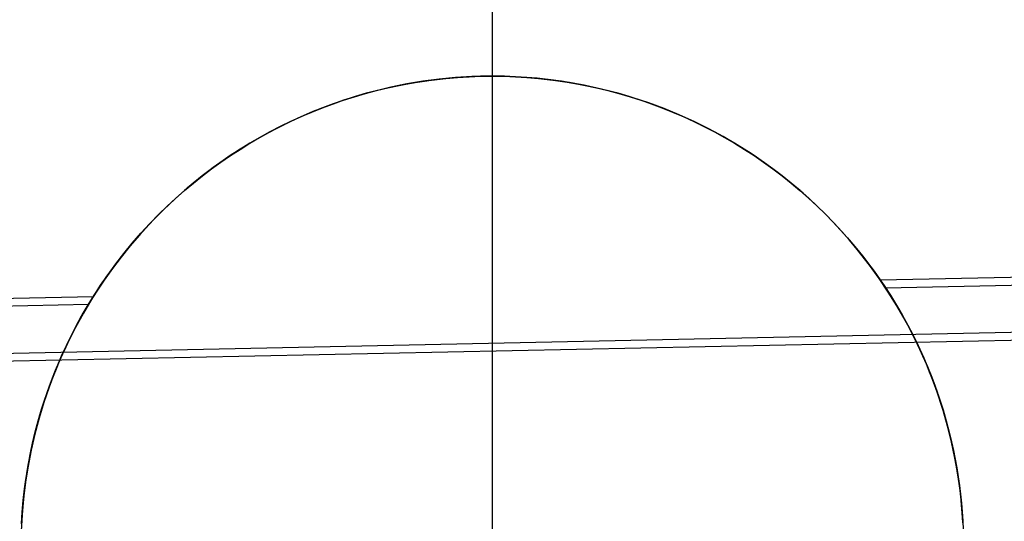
# Model space of a CAD drawing. Header units: millimetres. Extents: x -653 to -103, y 0 to 350.
# Tile 22 of 112: x -520.44 to -515.22, y 8.01 to 10.67. Entities that reach past the tile are written whole.
import ezdxf

# ---------------------------------------------------------------- set-up
doc = ezdxf.new("R2010")
doc.units = ezdxf.units.MM
doc.layers.add('Level Side Table Ferm Living', color=7, linetype='Continuous', true_color=0x000000)

msp = doc.modelspace()

# ---------------------------------------------------------------- linework, layer by layer
at = {"layer": 'Level Side Table Ferm Living'}
for p, q in [((-517.9374, 15.5, -5.8229), (-517.9374, 0.5, -5.8229)), ((-531.943, 8.6665, 13.9987), (-223.896, 15.0842, 13.9987)), ((-531.9422, 8.6249, 15.9983), (-223.8951, 15.0425, 15.9983)), ((-515.8792, 9.2929, 0.0017), (-240.3993, 15.032, 0.0017)), ((-515.8515, 9.2518, 2.0013), (-240.3957, 14.9905, 2.0013)), ((-518.3049, 10.3465, 7.1752), (-518.3905, 10.3323, 7.1752)), ((-518.3049, 10.3465, 2.1752), (-518.3905, 10.3323, 2.1752)), ((-518.3703, 10.3361, -0.4366), (-518.3095, 10.346, -0.4332)), ((-518.3049, 10.3465, 2.1361), (-518.3656, 10.3368, 2.1342)), ((-518.3652, 10.3368, 0.1002), (-518.3046, 10.3466, 0.1016)), ((-518.3095, 10.346, -0.4332), (-518.2482, 10.3544, -0.4303)), ((-518.2188, 10.3578, 7.1752), (-518.3049, 10.3465, 7.1752)), ((-518.2188, 10.3578, 2.1752), (-518.3049, 10.3465, 2.1752)), ((-518.244, 10.3548, 2.1376), (-518.3049, 10.3465, 2.1361)), ((-518.3046, 10.3466, 0.1016), (-518.2438, 10.3549, 0.1027)), ((-518.2482, 10.3544, -0.4303), (-518.1866, 10.3613, -0.4279)), ((-518.1829, 10.3616, 2.1388), (-518.244, 10.3548, 2.1376)), ((-518.2438, 10.3549, 0.1027), (-518.1827, 10.3616, 0.1036)), ((-518.1325, 10.3661, 7.1752), (-518.2188, 10.3578, 7.1752)), ((-518.1325, 10.3661, 2.1752), (-518.2188, 10.3578, 2.1752)), ((-518.1866, 10.3613, -0.4279), (-518.1247, 10.3667, -0.426)), ((-518.1217, 10.3669, 2.1397), (-518.1829, 10.3616, 2.1388)), ((-518.1827, 10.3616, 0.1036), (-518.1215, 10.3669, 0.1042)), ((-518.0458, 10.3714, 7.1752), (-518.1325, 10.3661, 7.1752)), ((-518.0458, 10.3714, 2.1752), (-518.1325, 10.3661, 2.1752)), ((-518.1247, 10.3667, -0.426), (-518.0626, 10.3706, -0.4246)), ((-518.0603, 10.3707, 2.1402), (-518.1217, 10.3669, 2.1397)), ((-518.1215, 10.3669, 0.1042), (-518.0602, 10.3707, 0.1046)), ((-518.0626, 10.3706, -0.4246), (-518.0001, 10.3729, -0.4238)), ((-517.9989, 10.373, 2.1405), (-518.0603, 10.3707, 2.1402)), ((-518.0602, 10.3707, 0.1046), (-517.9988, 10.373, 0.1048)), ((-517.9591, 10.3736, 7.1752), (-518.0458, 10.3714, 7.1752)), ((-517.9591, 10.3736, 2.1752), (-518.0458, 10.3714, 2.1752)), ((-518.0001, 10.3729, -0.4238), (-517.9374, 10.3737, -0.4235)), ((-517.9374, 10.3737, 2.1403), (-517.9989, 10.373, 2.1405)), ((-517.9988, 10.373, 0.1048), (-517.9374, 10.3737, 0.1047)), ((-517.8723, 10.3729, 7.1752), (-517.9591, 10.3736, 7.1752)), ((-517.8723, 10.3729, 2.1752), (-517.9591, 10.3736, 2.1752)), ((-517.9374, 10.3737, -0.4235), (-517.8747, 10.3729, -0.4238)), ((-517.9374, 10.3737, 7.1752), (-517.9374, 10.3737, -0.4235)), ((-517.9374, 10.3737, 7.1752), (-517.9374, 5.3737, 7.1752)), ((-517.9374, 10.3737, 0.1047), (-517.876, 10.373, 0.1044)), ((-517.8759, 10.373, 2.1399), (-517.9374, 10.3737, 2.1403)), ((-517.9374, 10.3737, 2.1403), (-517.9374, 10.3737, 0.1047)), ((-517.876, 10.373, 0.1044), (-517.8146, 10.3707, 0.1038)), ((-517.8145, 10.3707, 2.1391), (-517.8759, 10.373, 2.1399)), ((-517.8747, 10.3729, -0.4238), (-517.8122, 10.3706, -0.4246)), ((-517.7856, 10.3691, 7.1752), (-517.8723, 10.3729, 7.1752)), ((-517.7856, 10.3691, 2.1752), (-517.8723, 10.3729, 2.1752)), ((-517.8146, 10.3707, 0.1038), (-517.7533, 10.3669, 0.103)), ((-517.7531, 10.3669, 2.138), (-517.8145, 10.3707, 2.1391)), ((-517.8122, 10.3706, -0.4246), (-517.75, 10.3667, -0.426)), ((-517.6991, 10.3623, 7.1752), (-517.7856, 10.3691, 7.1752)), ((-517.6991, 10.3623, 2.1752), (-517.7856, 10.3691, 2.1752)), ((-517.7533, 10.3669, 0.103), (-517.6921, 10.3616, 0.1019)), ((-517.6918, 10.3616, 2.1366), (-517.7531, 10.3669, 2.138)), ((-517.75, 10.3667, -0.426), (-517.6881, 10.3613, -0.4279)), ((-517.6129, 10.3526, 7.1752), (-517.6991, 10.3623, 7.1752)), ((-517.6129, 10.3526, 2.1752), (-517.6991, 10.3623, 2.1752)), ((-517.6921, 10.3616, 0.1019), (-517.631, 10.3549, 0.1006)), ((-517.6307, 10.3548, 2.1348), (-517.6918, 10.3616, 2.1366)), ((-517.6881, 10.3613, -0.4279), (-517.6266, 10.3544, -0.4303)), ((-517.631, 10.3549, 0.1006), (-517.5702, 10.3466, 0.0991)), ((-517.5699, 10.3465, 2.1328), (-517.6307, 10.3548, 2.1348)), ((-517.6266, 10.3544, -0.4303), (-517.5653, 10.346, -0.4332)), ((-517.527, 10.3398, 7.1752), (-517.6129, 10.3526, 7.1752)), ((-517.527, 10.3398, 2.1752), (-517.6129, 10.3526, 2.1752)), ((-517.5702, 10.3466, 0.0991), (-517.5095, 10.3368, 0.0974)), ((-517.5092, 10.3368, 2.1304), (-517.5699, 10.3465, 2.1328)), ((-517.5653, 10.346, -0.4332), (-517.5044, 10.3361, -0.4366)), ((-518.56, 10.2949, 7.1752), (-518.6436, 10.2719, 7.1752)), ((-518.56, 10.2949, 2.1752), (-518.6436, 10.2719, 2.1752)), ((-518.6098, 10.2819, -0.4545), (-518.5506, 10.2976, -0.4494)), ((-518.5459, 10.2985, 2.1269), (-518.6053, 10.2828, 2.1239)), ((-518.6048, 10.283, 0.0925), (-518.5455, 10.2986, 0.0948)), ((-518.4755, 10.3151, 7.1752), (-518.56, 10.2949, 7.1752)), ((-518.4755, 10.3151, 2.1752), (-518.56, 10.2949, 2.1752)), ((-518.5506, 10.2976, -0.4494), (-518.4909, 10.3119, -0.4447)), ((-518.4862, 10.3127, 2.1296), (-518.5459, 10.2985, 2.1269)), ((-518.5455, 10.2986, 0.0948), (-518.4857, 10.3128, 0.0968)), ((-518.4909, 10.3119, -0.4447), (-518.4308, 10.3247, -0.4404)), ((-518.426, 10.3255, 2.1321), (-518.4862, 10.3127, 2.1296)), ((-518.4857, 10.3128, 0.0968), (-518.4256, 10.3256, 0.0986)), ((-518.3905, 10.3323, 7.1752), (-518.4755, 10.3151, 7.1752)), ((-518.3905, 10.3323, 2.1752), (-518.4755, 10.3151, 2.1752)), ((-518.4308, 10.3247, -0.4404), (-518.3703, 10.3361, -0.4366)), ((-518.3656, 10.3368, 2.1342), (-518.426, 10.3255, 2.1321)), ((-518.4256, 10.3256, 0.0986), (-518.3652, 10.3368, 0.1002)), ((-517.4417, 10.3241, 7.1752), (-517.527, 10.3398, 7.1752)), ((-517.4417, 10.3241, 2.1752), (-517.527, 10.3398, 2.1752)), ((-517.5095, 10.3368, 0.0974), (-517.4492, 10.3256, 0.0954)), ((-517.4488, 10.3255, 2.1278), (-517.5092, 10.3368, 2.1304)), ((-517.5044, 10.3361, -0.4366), (-517.4439, 10.3247, -0.4404)), ((-517.4492, 10.3256, 0.0954), (-517.3891, 10.3128, 0.0932)), ((-517.3887, 10.3127, 2.1249), (-517.4488, 10.3255, 2.1278)), ((-517.4439, 10.3247, -0.4404), (-517.3839, 10.3119, -0.4447)), ((-517.3569, 10.3054, 7.1752), (-517.4417, 10.3241, 7.1752)), ((-517.3569, 10.3054, 2.1752), (-517.4417, 10.3241, 2.1752)), ((-517.3891, 10.3128, 0.0932), (-517.3294, 10.2986, 0.0909)), ((-517.3289, 10.2985, 2.1217), (-517.3887, 10.3127, 2.1249)), ((-517.3839, 10.3119, -0.4447), (-517.3242, 10.2976, -0.4494)), ((-517.2729, 10.2838, 7.1752), (-517.3569, 10.3054, 7.1752)), ((-517.2729, 10.2838, 2.1752), (-517.3569, 10.3054, 2.1752)), ((-517.3294, 10.2986, 0.0909), (-517.27, 10.283, 0.0883)), ((-517.2696, 10.2829, 2.1182), (-517.3289, 10.2985, 2.1217)), ((-517.3242, 10.2976, -0.4494), (-517.265, 10.2819, -0.4545)), ((-518.7264, 10.2459, 7.1752), (-518.8083, 10.2171, 7.1752)), ((-518.7264, 10.2459, 2.1752), (-518.8083, 10.2171, 2.1752)), ((-518.7843, 10.2262, -0.472), (-518.7267, 10.2462, -0.4658)), ((-518.7227, 10.2472, 2.1172), (-518.7807, 10.2272, 2.1134)), ((-518.7802, 10.2274, 0.0847), (-518.7222, 10.2473, 0.0875)), ((-518.7267, 10.2462, -0.4658), (-518.6685, 10.2647, -0.4599)), ((-518.6436, 10.2719, 7.1752), (-518.7264, 10.2459, 7.1752)), ((-518.6436, 10.2719, 2.1752), (-518.7264, 10.2459, 2.1752)), ((-518.6642, 10.2657, 2.1207), (-518.7227, 10.2472, 2.1172)), ((-518.7222, 10.2473, 0.0875), (-518.6637, 10.2659, 0.0901)), ((-518.6685, 10.2647, -0.4599), (-518.6098, 10.2819, -0.4545)), ((-518.6053, 10.2828, 2.1239), (-518.6642, 10.2657, 2.1207)), ((-518.6637, 10.2659, 0.0901), (-518.6048, 10.283, 0.0925)), ((-517.1896, 10.2593, 7.1752), (-517.2729, 10.2838, 7.1752)), ((-517.1896, 10.2593, 2.1752), (-517.2729, 10.2838, 2.1752)), ((-517.27, 10.283, 0.0883), (-517.2111, 10.2659, 0.0856)), ((-517.2107, 10.2658, 2.1146), (-517.2696, 10.2829, 2.1182)), ((-517.265, 10.2819, -0.4545), (-517.2063, 10.2647, -0.4599)), ((-517.2111, 10.2659, 0.0856), (-517.1526, 10.2473, 0.0827)), ((-517.1522, 10.2472, 2.1107), (-517.2107, 10.2658, 2.1146)), ((-517.2063, 10.2647, -0.4599), (-517.1481, 10.2462, -0.4658)), ((-517.1073, 10.2319, 7.1752), (-517.1896, 10.2593, 7.1752)), ((-517.1073, 10.2319, 2.1752), (-517.1896, 10.2593, 2.1752)), ((-517.1526, 10.2473, 0.0827), (-517.0946, 10.2274, 0.0797)), ((-517.0942, 10.2272, 2.1066), (-517.1522, 10.2472, 2.1107)), ((-517.1481, 10.2462, -0.4658), (-517.0904, 10.2262, -0.472)), ((-518.8891, 10.1855, 7.1752), (-518.9687, 10.1511, 7.1752)), ((-518.8891, 10.1855, 2.1752), (-518.9687, 10.1511, 2.1752)), ((-518.898, 10.1821, -0.4855), (-518.8414, 10.2048, -0.4786)), ((-518.8382, 10.2058, 2.1095), (-518.8952, 10.183, 2.1053)), ((-518.8947, 10.1832, 0.0787), (-518.8377, 10.206, 0.0818)), ((-518.8083, 10.2171, 7.1752), (-518.8891, 10.1855, 7.1752)), ((-518.8083, 10.2171, 2.1752), (-518.8891, 10.1855, 2.1752)), ((-518.8414, 10.2048, -0.4786), (-518.7843, 10.2262, -0.472)), ((-518.7807, 10.2272, 2.1134), (-518.8382, 10.2058, 2.1095)), ((-518.8377, 10.206, 0.0818), (-518.7802, 10.2274, 0.0847)), ((-517.026, 10.2016, 7.1752), (-517.1073, 10.2319, 7.1752)), ((-517.026, 10.2016, 2.1752), (-517.1073, 10.2319, 2.1752)), ((-517.0946, 10.2274, 0.0797), (-517.0371, 10.206, 0.0765)), ((-517.0367, 10.2058, 2.1023), (-517.0942, 10.2272, 2.1066)), ((-517.0904, 10.2262, -0.472), (-517.0333, 10.2048, -0.4786)), ((-517.0371, 10.206, 0.0765), (-516.9802, 10.1832, 0.0732)), ((-516.9797, 10.183, 2.0979), (-517.0367, 10.2058, 2.1023)), ((-517.0333, 10.2048, -0.4786), (-516.9768, 10.1821, -0.4855)), ((-516.9457, 10.1686, 7.1752), (-517.026, 10.2016, 7.1752)), ((-516.9457, 10.1686, 2.1752), (-517.026, 10.2016, 2.1752)), ((-519.0622, 10.1064, 0.0687), (-519.007, 10.1333, 0.0721)), ((-518.9687, 10.1511, 7.1752), (-519.0472, 10.1139, 7.1752)), ((-518.9687, 10.1511, 2.1752), (-519.0472, 10.1139, 2.1752)), ((-519.0093, 10.1326, -0.5002), (-518.9539, 10.158, -0.4927)), ((-518.9517, 10.1587, 2.101), (-519.0074, 10.1331, 2.0965)), ((-519.007, 10.1333, 0.0721), (-518.9512, 10.1589, 0.0755)), ((-518.9539, 10.158, -0.4927), (-518.898, 10.1821, -0.4855)), ((-518.8952, 10.183, 2.1053), (-518.9517, 10.1587, 2.101)), ((-518.9512, 10.1589, 0.0755), (-518.8947, 10.1832, 0.0787)), ((-516.9802, 10.1832, 0.0732), (-516.9237, 10.159, 0.0698)), ((-516.9233, 10.1588, 2.0933), (-516.9797, 10.183, 2.0979)), ((-516.9768, 10.1821, -0.4855), (-516.9208, 10.158, -0.4927)), ((-516.8667, 10.1328, 7.1752), (-516.9457, 10.1686, 7.1752)), ((-516.8667, 10.1328, 2.1752), (-516.9457, 10.1686, 2.1752)), ((-516.9237, 10.159, 0.0698), (-516.8678, 10.1334, 0.0663)), ((-516.8675, 10.1332, 2.0886), (-516.9233, 10.1588, 2.0933)), ((-516.9208, 10.158, -0.4927), (-516.8655, 10.1326, -0.5002)), ((-516.8678, 10.1334, 0.0663), (-516.8127, 10.1064, 0.0627)), ((-516.8124, 10.1063, 2.0838), (-516.8675, 10.1332, 2.0886)), ((-519.0472, 10.1139, 7.1752), (-519.1242, 10.074, 7.1752)), ((-519.0472, 10.1139, 2.1752), (-519.1242, 10.074, 2.1752)), ((-519.1179, 10.0777, -0.516), (-519.0639, 10.1058, -0.5079)), ((-519.0625, 10.1062, 2.0919), (-519.1169, 10.078, 2.0871)), ((-519.1166, 10.0781, 0.0651), (-519.0622, 10.1064, 0.0687)), ((-519.0639, 10.1058, -0.5079), (-519.0093, 10.1326, -0.5002)), ((-519.0074, 10.1331, 2.0965), (-519.0625, 10.1062, 2.0919)), ((-516.7889, 10.0943, 7.1752), (-516.8667, 10.1328, 7.1752)), ((-516.7889, 10.0943, 2.1752), (-516.8667, 10.1328, 2.1752)), ((-516.8655, 10.1326, -0.5002), (-516.8109, 10.1058, -0.5079)), ((-516.8127, 10.1064, 0.0627), (-516.7583, 10.0782, 0.059)), ((-516.758, 10.0781, 2.0789), (-516.8124, 10.1063, 2.0838)), ((-516.8109, 10.1058, -0.5079), (-516.7569, 10.0777, -0.516)), ((-516.7125, 10.0531, 7.1752), (-516.7889, 10.0943, 7.1752)), ((-516.7125, 10.0531, 2.1752), (-516.7889, 10.0943, 2.1752)), ((-519.1999, 10.0315, 7.1752), (-519.274, 9.9864, 7.1752)), ((-519.1999, 10.0315, 2.1752), (-519.274, 9.9864, 2.1752)), ((-519.2238, 10.0176, -0.5327), (-519.1712, 10.0483, -0.5242)), ((-519.1706, 10.0484, 2.0823), (-519.2234, 10.0176, 2.0774)), ((-519.2232, 10.0177, 0.0579), (-519.1703, 10.0486, 0.0615)), ((-519.1242, 10.074, 7.1752), (-519.1999, 10.0315, 7.1752)), ((-519.1242, 10.074, 2.1752), (-519.1999, 10.0315, 2.1752)), ((-519.1712, 10.0483, -0.5242), (-519.1179, 10.0777, -0.516)), ((-519.1169, 10.078, 2.0871), (-519.1706, 10.0484, 2.0823)), ((-519.1703, 10.0486, 0.0615), (-519.1166, 10.0781, 0.0651)), ((-516.7583, 10.0782, 0.059), (-516.7046, 10.0486, 0.0553)), ((-516.7044, 10.0485, 2.0739), (-516.758, 10.0781, 2.0789)), ((-516.7569, 10.0777, -0.516), (-516.7036, 10.0483, -0.5242)), ((-516.6376, 10.0093, 7.1752), (-516.7125, 10.0531, 7.1752)), ((-516.6376, 10.0093, 2.1752), (-516.7125, 10.0531, 2.1752)), ((-516.7046, 10.0486, 0.0553), (-516.6517, 10.0178, 0.0516)), ((-516.6515, 10.0177, 2.069), (-516.7044, 10.0485, 2.0739)), ((-516.7036, 10.0483, -0.5242), (-516.651, 10.0176, -0.5327)), ((-519.274, 9.9864, 7.1752), (-519.3465, 9.9387, 7.1752)), ((-519.274, 9.9864, 2.1752), (-519.3465, 9.9387, 2.1752)), ((-519.2755, 9.9854, 2.0724), (-519.3268, 9.9521, 2.0674)), ((-519.3267, 9.9523, -0.5503), (-519.2757, 9.9856, -0.5414)), ((-519.3266, 9.9522, 0.0505), (-519.2753, 9.9856, 0.0542)), ((-519.2757, 9.9856, -0.5414), (-519.2238, 10.0176, -0.5327)), ((-519.2234, 10.0176, 2.0774), (-519.2755, 9.9854, 2.0724)), ((-519.2753, 9.9856, 0.0542), (-519.2232, 10.0177, 0.0579)), ((-516.6517, 10.0178, 0.0516), (-516.5996, 9.9856, 0.0479)), ((-516.5994, 9.9855, 2.064), (-516.6515, 10.0177, 2.069)), ((-516.651, 10.0176, -0.5327), (-516.5991, 9.9856, -0.5414)), ((-516.5643, 9.9629, 7.1752), (-516.6376, 10.0093, 7.1752)), ((-516.5643, 9.9629, 2.1752), (-516.6376, 10.0093, 2.1752)), ((-516.5996, 9.9856, 0.0479), (-516.5483, 9.9523, 0.0442)), ((-516.5481, 9.9522, 2.059), (-516.5994, 9.9855, 2.064)), ((-516.5991, 9.9856, -0.5414), (-516.548, 9.9523, -0.5503)), ((-519.3465, 9.9387, 7.1752), (-519.4174, 9.8886, 7.1752)), ((-519.3465, 9.9387, 2.1752), (-519.4174, 9.8886, 2.1752)), ((-519.3268, 9.9521, 2.0674), (-519.3773, 9.9174, 2.0625)), ((-519.3771, 9.9176, 0.0467), (-519.3266, 9.9522, 0.0505)), ((-519.377, 9.9177, -0.5594), (-519.3267, 9.9523, -0.5503)), ((-516.4926, 9.914, 7.1752), (-516.5643, 9.9629, 7.1752)), ((-516.4926, 9.914, 2.1752), (-516.5643, 9.9629, 2.1752)), ((-516.5483, 9.9523, 0.0442), (-516.4978, 9.9176, 0.0405)), ((-516.4977, 9.9175, 2.0541), (-516.5481, 9.9522, 2.059)), ((-516.548, 9.9523, -0.5503), (-516.4978, 9.9177, -0.5594)), ((-519.4174, 9.8886, 7.1752), (-519.4864, 9.836, 7.1752)), ((-519.4174, 9.8886, 2.1752), (-519.4864, 9.836, 2.1752)), ((-519.4268, 9.8816, 2.0575), (-519.4756, 9.8445, 2.0526)), ((-519.4754, 9.8446, 0.0394), (-519.4267, 9.8817, 0.043)), ((-519.4751, 9.8449, -0.578), (-519.4265, 9.8819, -0.5687)), ((-519.3773, 9.9174, 2.0625), (-519.4268, 9.8816, 2.0575)), ((-519.4267, 9.8817, 0.043), (-519.3771, 9.9176, 0.0467)), ((-519.4265, 9.8819, -0.5687), (-519.377, 9.9177, -0.5594)), ((-516.4978, 9.9177, -0.5594), (-516.4483, 9.8819, -0.5687)), ((-516.4978, 9.9176, 0.0405), (-516.4482, 9.8817, 0.0368)), ((-516.4481, 9.8817, 2.0492), (-516.4977, 9.9175, 2.0541)), ((-516.4227, 9.8626, 7.1752), (-516.4926, 9.914, 7.1752)), ((-516.4227, 9.8626, 2.1752), (-516.4926, 9.914, 2.1752)), ((-516.4483, 9.8819, -0.5687), (-516.3996, 9.8449, -0.578)), ((-516.4482, 9.8817, 0.0368), (-516.3994, 9.8446, 0.0333)), ((-516.3993, 9.8446, 2.0444), (-516.4481, 9.8817, 2.0492)), ((-519.4864, 9.836, 7.1752), (-519.5536, 9.781, 7.1752)), ((-519.4864, 9.836, 2.1752), (-519.5536, 9.781, 2.1752)), ((-519.4756, 9.8445, 2.0526), (-519.5234, 9.8062, 2.0478)), ((-519.5233, 9.8063, 0.0358), (-519.4754, 9.8446, 0.0394)), ((-519.5229, 9.8067, -0.5876), (-519.4751, 9.8449, -0.578)), ((-516.3546, 9.8088, 7.1752), (-516.4227, 9.8626, 7.1752)), ((-516.3546, 9.8088, 2.1752), (-516.4227, 9.8626, 2.1752)), ((-516.3996, 9.8449, -0.578), (-516.3519, 9.8067, -0.5876)), ((-516.3994, 9.8446, 0.0333), (-516.3516, 9.8064, 0.0298)), ((-516.3515, 9.8063, 2.0398), (-516.3993, 9.8446, 2.0444)), ((-519.5536, 9.781, 7.1752), (-519.6188, 9.7238, 7.1752)), ((-519.5536, 9.781, 2.1752), (-519.6188, 9.7238, 2.1752)), ((-519.5234, 9.8062, 2.0478), (-519.5703, 9.7668, 2.043)), ((-519.5702, 9.7668, 0.0322), (-519.5233, 9.8063, 0.0358)), ((-519.5698, 9.7672, -0.5972), (-519.5229, 9.8067, -0.5876)), ((-516.2883, 9.7527, 7.1752), (-516.3546, 9.8088, 7.1752)), ((-516.2883, 9.7527, 2.1752), (-516.3546, 9.8088, 2.1752)), ((-516.3519, 9.8067, -0.5876), (-516.305, 9.7672, -0.5972)), ((-516.3516, 9.8064, 0.0298), (-516.3046, 9.7669, 0.0264)), ((-516.3046, 9.7668, 2.0352), (-516.3515, 9.8063, 2.0398)), ((-519.6188, 9.7238, 7.1752), (-519.682, 9.6643, 7.1752)), ((-519.6188, 9.7238, 2.1752), (-519.682, 9.6643, 2.1752)), ((-519.6612, 9.6844, 0.0254), (-519.6162, 9.7262, 0.0287)), ((-519.6162, 9.7262, 2.0384), (-519.6612, 9.6844, 2.0339)), ((-519.6609, 9.6847, -0.6167), (-519.6158, 9.7265, -0.6069)), ((-519.6162, 9.7262, 0.0287), (-519.5702, 9.7668, 0.0322)), ((-519.5703, 9.7668, 2.043), (-519.6162, 9.7262, 2.0384)), ((-519.6158, 9.7265, -0.6069), (-519.5698, 9.7672, -0.5972)), ((-516.305, 9.7672, -0.5972), (-516.259, 9.7265, -0.6069)), ((-516.3046, 9.7669, 0.0264), (-516.2586, 9.7262, 0.0231)), ((-516.2586, 9.7262, 2.0309), (-516.3046, 9.7668, 2.0352)), ((-516.2241, 9.6943, 7.1752), (-516.2883, 9.7527, 7.1752)), ((-516.2241, 9.6943, 2.1752), (-516.2883, 9.7527, 2.1752)), ((-516.259, 9.7265, -0.6069), (-516.2139, 9.6847, -0.6167)), ((-516.2586, 9.7262, 0.0231), (-516.2136, 9.6844, 0.02)), ((-516.2136, 9.6844, 2.0267), (-516.2586, 9.7262, 2.0309)), ((-519.682, 9.6643, 7.1752), (-519.7431, 9.6027, 7.1752)), ((-519.682, 9.6643, 2.1752), (-519.7431, 9.6027, 2.1752)), ((-519.7052, 9.6415, 0.0221), (-519.6612, 9.6844, 0.0254)), ((-519.6612, 9.6844, 2.0339), (-519.7052, 9.6415, 2.0296)), ((-519.705, 9.6417, -0.6266), (-519.6609, 9.6847, -0.6167)), ((-516.162, 9.6338, 7.1752), (-516.2241, 9.6943, 7.1752)), ((-516.162, 9.6338, 2.1752), (-516.2241, 9.6943, 2.1752)), ((-516.2139, 9.6847, -0.6167), (-516.1698, 9.6417, -0.6266)), ((-516.2136, 9.6844, 0.02), (-516.1696, 9.6415, 0.017)), ((-516.1696, 9.6415, 2.0227), (-516.2136, 9.6844, 2.0267)), ((-519.7052, 9.6415, 2.0296), (-519.7581, 9.5869, 2.0245)), ((-519.7538, 9.5914, 0.0186), (-519.7052, 9.6415, 0.0221)), ((-519.748, 9.5976, -0.6364), (-519.705, 9.6417, -0.6266)), ((-516.1698, 9.6417, -0.6266), (-516.1267, 9.5975, -0.6364)), ((-516.1696, 9.6415, 0.017), (-516.1299, 9.6009, 0.0144)), ((-516.1257, 9.5964, 2.0188), (-516.1696, 9.6415, 2.0227)), ((-516.102, 9.5711, 7.1752), (-516.162, 9.6338, 7.1752)), ((-516.102, 9.5711, 2.1752), (-516.162, 9.6338, 2.1752)), ((-519.7581, 9.5869, 2.0245), (-519.8093, 9.5308, 2.0197)), ((-519.7431, 9.6027, 7.1752), (-519.802, 9.539, 7.1752)), ((-519.7431, 9.6027, 2.1752), (-519.802, 9.539, 2.1752)), ((-519.8011, 9.5401, 0.0154), (-519.7538, 9.5914, 0.0186)), ((-519.7899, 9.5525, -0.6462), (-519.748, 9.5976, -0.6364)), ((-516.1299, 9.6009, 0.0144), (-516.0912, 9.5594, 0.012)), ((-516.1267, 9.5975, -0.6364), (-516.0848, 9.5524, -0.6462)), ((-516.0829, 9.5502, 2.0153), (-516.1257, 9.5964, 2.0188)), ((-516.0441, 9.5064, 7.1752), (-516.102, 9.5711, 7.1752)), ((-516.0441, 9.5064, 2.1752), (-516.102, 9.5711, 2.1752)), ((-516.0912, 9.5594, 0.012), (-516.0534, 9.517, 0.0097)), ((-519.8701, 9.4596, -0.6654), (-519.8306, 9.5065, -0.6559)), ((-519.802, 9.539, 7.1752), (-519.8587, 9.4733, 7.1752)), ((-519.802, 9.539, 2.1752), (-519.8587, 9.4733, 2.1752)), ((-519.8093, 9.5308, 2.0197), (-519.8587, 9.4732, 2.0154)), ((-519.8468, 9.4874, 0.0123), (-519.8011, 9.5401, 0.0154)), ((-519.8306, 9.5065, -0.6559), (-519.7899, 9.5525, -0.6462)), ((-516.0848, 9.5524, -0.6462), (-516.0441, 9.5063, -0.6559)), ((-516.0412, 9.503, 2.0121), (-516.0829, 9.5502, 2.0153)), ((-516.0534, 9.517, 0.0097), (-516.0165, 9.4738, 0.0077)), ((-515.9886, 9.4397, 7.1752), (-516.0441, 9.5064, 7.1752)), ((-515.9886, 9.4397, 2.1752), (-516.0441, 9.5064, 2.1752)), ((-519.8587, 9.4733, 7.1752), (-519.913, 9.4056, 7.1752)), ((-519.8587, 9.4733, 2.1752), (-519.913, 9.4056, 2.1752)), ((-519.9084, 9.4118, -0.6748), (-519.8701, 9.4596, -0.6654)), ((-519.8587, 9.4732, 2.0154), (-519.9064, 9.4141, 2.0115)), ((-519.8911, 9.4335, 0.0096), (-519.8468, 9.4874, 0.0123)), ((-516.0441, 9.5063, -0.6559), (-516.0045, 9.4594, -0.6654)), ((-516.0008, 9.4547, 2.0091), (-516.0412, 9.503, 2.0121)), ((-516.0165, 9.4738, 0.0077), (-515.9807, 9.4298, 0.0058)), ((-516.0045, 9.4594, -0.6654), (-515.9662, 9.4115, -0.6749)), ((-515.9616, 9.4055, 2.0066), (-516.0008, 9.4547, 2.0091)), ((-519.913, 9.4056, 7.1752), (-519.965, 9.3361, 7.1752)), ((-519.913, 9.4056, 2.1752), (-519.965, 9.3361, 2.1752)), ((-519.9064, 9.4141, 2.0115), (-519.9523, 9.3536, 2.0081)), ((-519.9454, 9.3631, -0.6841), (-519.9084, 9.4118, -0.6748)), ((-519.9339, 9.3784, 0.0071), (-519.8911, 9.4335, 0.0096)), ((-515.9354, 9.3711, 7.1752), (-515.9886, 9.4397, 7.1752)), ((-515.9354, 9.3711, 2.1752), (-515.9886, 9.4397, 2.1752)), ((-515.9807, 9.4298, 0.0058), (-515.9459, 9.3849, 0.0042)), ((-515.9662, 9.4115, -0.6749), (-515.9291, 9.3628, -0.6841)), ((-515.9236, 9.3552, 2.0044), (-515.9616, 9.4055, 2.0066)), ((-519.9523, 9.3536, 2.0081), (-519.9964, 9.2916, 2.0053)), ((-519.9812, 9.3136, -0.6932), (-519.9454, 9.3631, -0.6841)), ((-519.9751, 9.322, 0.0049), (-519.9339, 9.3784, 0.0071)), ((-515.9459, 9.3849, 0.0042), (-515.912, 9.3393, 0.0029)), ((-515.8847, 9.3007, 7.1752), (-515.9354, 9.3711, 7.1752)), ((-515.8847, 9.3007, 2.1752), (-515.9354, 9.3711, 2.1752)), ((-515.9291, 9.3628, -0.6841), (-515.8933, 9.3133, -0.6932)), ((-515.8869, 9.304, 2.0026), (-515.9236, 9.3552, 2.0044)), ((-520.0158, 9.2633, -0.7021), (-519.9812, 9.3136, -0.6932)), ((-520.0148, 9.2645, 0.0031), (-519.9751, 9.322, 0.0049)), ((-519.965, 9.3361, 7.1752), (-520.0146, 9.2649, 7.1752)), ((-519.965, 9.3361, 2.1752), (-520.0146, 9.2649, 2.1752)), ((-515.912, 9.3393, 0.0029), (-515.8792, 9.2929, 0.0017)), ((-515.8933, 9.3133, -0.6932), (-515.8587, 9.2629, -0.7021)), ((-515.8515, 9.2518, 2.0013), (-515.8869, 9.304, 2.0026)), ((-515.8364, 9.2286, 7.1752), (-515.8847, 9.3007, 7.1752)), ((-515.8364, 9.2286, 2.1752), (-515.8847, 9.3007, 2.1752)), ((-520.0146, 9.2649, 7.1752), (-520.0616, 9.192, 7.1752)), ((-520.0146, 9.2649, 2.1752), (-520.0616, 9.192, 2.1752)), ((-520.0529, 9.2059, 0.0017), (-520.0148, 9.2645, 0.0031)), ((-520.0491, 9.2122, -0.7108), (-520.0158, 9.2633, -0.7021)), ((-519.9964, 9.2916, 2.0053), (-520.0386, 9.2283, 2.003)), ((-515.8792, 9.2929, 0.0017), (-515.8525, 9.2532, 0.001)), ((-515.8587, 9.2629, -0.7021), (-515.8254, 9.2118, -0.7109)), ((-515.8525, 9.2532, 0.001), (-515.8265, 9.2132, 0.0005)), ((-515.8262, 9.2128, 2.0006), (-515.8515, 9.2518, 2.0013)), ((-531.9491, 8.9581, 0.0017), (-520.0529, 9.2059, 0.0017)), ((-520.0811, 9.1604, -0.7193), (-520.0491, 9.2122, -0.7108)), ((-520.0386, 9.2283, 2.003), (-520.0789, 9.1637, 2.0013)), ((-520.0762, 9.1681, 0.0011), (-520.0529, 9.2059, 0.0017)), ((-515.7906, 9.1549, 7.1752), (-515.8364, 9.2286, 7.1752)), ((-515.7906, 9.1549, 2.1752), (-515.8364, 9.2286, 2.1752)), ((-515.8265, 9.2132, 0.0005), (-515.8014, 9.1727, 0.0002)), ((-515.8018, 9.1734, 2.0002), (-515.8262, 9.2128, 2.0006)), ((-515.8254, 9.2118, -0.7109), (-515.7934, 9.1598, -0.7194)), ((-531.9482, 8.9164, 2.0013), (-520.0789, 9.1637, 2.0013)), ((-520.1118, 9.1078, -0.7276), (-520.0811, 9.1604, -0.7193)), ((-520.0616, 9.192, 7.1752), (-520.1061, 9.1174, 7.1752)), ((-520.0616, 9.192, 2.1752), (-520.1061, 9.1174, 2.1752)), ((-520.0789, 9.1637, 2.0013), (-520.1007, 9.1267, 2.0007)), ((-520.0988, 9.13, 0.0005), (-520.0762, 9.1681, 0.0011)), ((-515.7781, 9.1336, 2.0001), (-515.8018, 9.1734, 2.0002)), ((-515.8014, 9.1727, 0.0002), (-515.777, 9.1319, 0.0001)), ((-515.7934, 9.1598, -0.7194), (-515.7626, 9.1072, -0.7277)), ((-515.7475, 9.0796, 7.1752), (-515.7906, 9.1549, 7.1752)), ((-515.7475, 9.0796, 2.1752), (-515.7906, 9.1549, 2.1752)), ((-520.1061, 9.1174, 7.1752), (-520.1479, 9.0414, 7.1752)), ((-520.1061, 9.1174, 2.1752), (-520.1479, 9.0414, 2.1752)), ((-520.122, 9.0893, 2.0002), (-520.1425, 9.0517, 2.0001)), ((-520.142, 9.0527, 0.0001), (-520.1208, 9.0915, 0.0002)), ((-520.1413, 9.0544, -0.7357), (-520.1118, 9.1078, -0.7276)), ((-520.1007, 9.1267, 2.0007), (-520.122, 9.0893, 2.0002)), ((-520.1208, 9.0915, 0.0002), (-520.0988, 9.13, 0.0005)), ((-515.7551, 9.0935, 2.0002), (-515.7781, 9.1336, 2.0001)), ((-515.777, 9.1319, 0.0001), (-515.7535, 9.0906, 0.0002)), ((-515.7626, 9.1072, -0.7277), (-515.7332, 9.0538, -0.7358)), ((-515.733, 9.0531, 2.0006), (-515.7551, 9.0935, 2.0002)), ((-515.7535, 9.0906, 0.0002), (-515.7308, 9.049, 0.0006)), ((-520.1479, 9.0414, 7.1752), (-520.1871, 8.964, 7.1752)), ((-520.1479, 9.0414, 2.1752), (-520.1871, 8.964, 2.1752)), ((-520.1694, 9.0004, -0.7435), (-520.1413, 9.0544, -0.7357)), ((-520.1624, 9.0136, 0.0001), (-520.142, 9.0527, 0.0001)), ((-520.1425, 9.0517, 2.0001), (-520.1623, 9.0138, 2.0001)), ((-515.7069, 9.0029, 7.1752), (-515.7475, 9.0796, 7.1752)), ((-515.7069, 9.0029, 2.1752), (-515.7475, 9.0796, 2.1752)), ((-515.7332, 9.0538, -0.7358), (-515.705, 8.9997, -0.7436)), ((-515.7117, 9.0124, 2.0014), (-515.733, 9.0531, 2.0006)), ((-515.7308, 9.049, 0.0006), (-515.7089, 9.007, 0.0012)), ((-520.1962, 8.9457, -0.751), (-520.1694, 9.0004, -0.7435)), ((-520.1822, 8.9742, 0.0004), (-520.1624, 9.0136, 0.0001)), ((-520.1623, 9.0138, 2.0001), (-520.1815, 8.9756, 2.0004)), ((-515.6911, 8.9713, 2.0024), (-515.7117, 9.0124, 2.0014)), ((-515.7089, 9.007, 0.0012), (-515.6879, 8.9647, 0.002)), ((-515.6691, 8.9248, 7.1752), (-515.7069, 9.0029, 7.1752)), ((-515.6691, 8.9248, 2.1752), (-515.7069, 9.0029, 2.1752)), ((-515.705, 8.9997, -0.7436), (-515.6782, 8.945, -0.7511)), ((-520.1871, 8.964, 7.1752), (-520.2236, 8.8853, 7.1752)), ((-520.1871, 8.964, 2.1752), (-520.2236, 8.8853, 2.1752)), ((-520.2216, 8.8904, -0.7583), (-520.1962, 8.9457, -0.751)), ((-520.2196, 8.8945, 0.0015), (-520.2013, 8.9345, 0.0008)), ((-520.2, 8.9371, 2.001), (-520.2178, 8.8985, 2.0018)), ((-520.2013, 8.9345, 0.0008), (-520.1822, 8.9742, 0.0004)), ((-520.1815, 8.9756, 2.0004), (-520.2, 8.9371, 2.001)), ((-515.6713, 8.93, 2.0037), (-515.6911, 8.9713, 2.0024)), ((-515.6879, 8.9647, 0.002), (-515.6677, 8.922, 0.0031)), ((-515.6782, 8.945, -0.7511), (-515.6528, 8.8896, -0.7584)), ((-520.2236, 8.8853, 7.1752), (-520.2573, 8.8053, 7.1752)), ((-520.2236, 8.8853, 2.1752), (-520.2573, 8.8053, 2.1752)), ((-520.2457, 8.8345, -0.7652), (-520.2216, 8.8904, -0.7583)), ((-520.2372, 8.8542, 0.0023), (-520.2196, 8.8945, 0.0015)), ((-520.2178, 8.8985, 2.0018), (-520.2349, 8.8595, 2.0028)), ((-515.6524, 8.8883, 2.0053), (-515.6713, 8.93, 2.0037)), ((-515.634, 8.8454, 7.1752), (-515.6691, 8.9248, 7.1752)), ((-515.634, 8.8454, 2.1752), (-515.6691, 8.9248, 2.1752)), ((-515.6677, 8.922, 0.0031), (-515.6483, 8.879, 0.0044)), ((-515.6528, 8.8896, -0.7584), (-515.6287, 8.8335, -0.7653)), ((-515.6342, 8.8464, 2.0072), (-515.6524, 8.8883, 2.0053)), ((-520.2685, 8.7779, -0.7719), (-520.2457, 8.8345, -0.7652)), ((-520.2541, 8.8137, 0.0034), (-520.2372, 8.8542, 0.0023)), ((-520.2349, 8.8595, 2.0028), (-520.2514, 8.8204, 2.0041)), ((-515.6483, 8.879, 0.0044), (-515.6297, 8.8357, 0.0059)), ((-515.6168, 8.8042, 2.0094), (-515.6342, 8.8464, 2.0072)), ((-515.6016, 8.7649, 7.1752), (-515.634, 8.8454, 7.1752)), ((-515.6016, 8.7649, 2.1752), (-515.634, 8.8454, 2.1752)), ((-515.6297, 8.8357, 0.0059), (-515.612, 8.7921, 0.0077)), ((-515.6287, 8.8335, -0.7653), (-515.6059, 8.7769, -0.772)), ((-520.2898, 8.7208, -0.7782), (-520.2685, 8.7779, -0.7719)), ((-520.2573, 8.8053, 7.1752), (-520.2883, 8.7242, 7.1752)), ((-520.2573, 8.8053, 2.1752), (-520.2883, 8.7242, 2.1752)), ((-520.2671, 8.781, 2.0057), (-520.2822, 8.7414, 2.0075)), ((-520.2702, 8.7729, 0.0046), (-520.2541, 8.8137, 0.0034)), ((-520.2514, 8.8204, 2.0041), (-520.2671, 8.781, 2.0057)), ((-515.6002, 8.7617, 2.0119), (-515.6168, 8.8042, 2.0094)), ((-515.612, 8.7921, 0.0077), (-515.5952, 8.7482, 0.0097)), ((-515.6059, 8.7769, -0.772), (-515.5846, 8.7197, -0.7783)), ((-520.2883, 8.7242, 7.1752), (-520.3164, 8.6421, 7.1752)), ((-520.2883, 8.7242, 2.1752), (-520.3164, 8.6421, 2.1752)), ((-520.3003, 8.6906, 0.0078), (-520.2856, 8.7318, 0.0061)), ((-520.2822, 8.7414, 2.0075), (-520.2965, 8.7015, 2.0096)), ((-520.2856, 8.7318, 0.0061), (-520.2702, 8.7729, 0.0046)), ((-515.5721, 8.6833, 7.1752), (-515.6016, 8.7649, 7.1752)), ((-515.5721, 8.6833, 2.1752), (-515.6016, 8.7649, 2.1752)), ((-515.5844, 8.719, 2.0148), (-515.6002, 8.7617, 2.0119)), ((-515.5952, 8.7482, 0.0097), (-515.5791, 8.704, 0.012)), ((-520.3142, 8.6491, 0.0097), (-520.3003, 8.6906, 0.0078)), ((-520.2965, 8.7015, 2.0096), (-520.3102, 8.6615, 2.012)), ((-520.3098, 8.6631, -0.7842), (-520.2898, 8.7208, -0.7782)), ((-515.5846, 8.7197, -0.7783), (-515.5646, 8.662, -0.7843)), ((-515.5694, 8.6761, 2.018), (-515.5844, 8.719, 2.0148)), ((-515.5791, 8.704, 0.012), (-515.5639, 8.6595, 0.0146)), ((-515.5454, 8.6007, 7.1752), (-515.5721, 8.6833, 7.1752)), ((-515.5454, 8.6007, 2.1752), (-515.5721, 8.6833, 2.1752)), ((-515.5552, 8.6329, 2.0214), (-515.5694, 8.6761, 2.018)), ((-520.3164, 8.6421, 7.1752), (-520.3416, 8.5591, 7.1752)), ((-520.3164, 8.6421, 2.1752), (-520.3416, 8.5591, 2.1752)), ((-520.3232, 8.6213, 2.0146), (-520.3355, 8.5809, 2.0175)), ((-520.3284, 8.6049, -0.7899), (-520.3098, 8.6631, -0.7842)), ((-520.3275, 8.6073, 0.0118), (-520.3142, 8.6491, 0.0097)), ((-520.3102, 8.6615, 2.012), (-520.3232, 8.6213, 2.0146)), ((-515.5646, 8.662, -0.7843), (-515.546, 8.6037, -0.79)), ((-515.5639, 8.6595, 0.0146), (-515.5496, 8.6148, 0.0174)), ((-515.5418, 8.5895, 2.0253), (-515.5552, 8.6329, 2.0214)), ((-520.3355, 8.5809, 2.0175), (-520.3471, 8.5403, 2.0207)), ((-520.3455, 8.5462, -0.7951), (-520.3284, 8.6049, -0.7899)), ((-520.3399, 8.5654, 0.0141), (-520.3275, 8.6073, 0.0118)), ((-515.5496, 8.6148, 0.0174), (-515.5361, 8.5699, 0.0204)), ((-515.546, 8.6037, -0.79), (-515.5289, 8.5449, -0.7952)), ((-515.5216, 8.5173, 7.1752), (-515.5454, 8.6007, 7.1752)), ((-515.5216, 8.5173, 2.1752), (-515.5454, 8.6007, 2.1752)), ((-515.5292, 8.5459, 2.0294), (-515.5418, 8.5895, 2.0253)), ((-515.5361, 8.5699, 0.0204), (-515.5235, 8.5247, 0.0238)), ((-520.3416, 8.5591, 7.1752), (-520.3639, 8.4752, 7.1752)), ((-520.3416, 8.5591, 2.1752), (-520.3639, 8.4752, 2.1752)), ((-520.3626, 8.481, 0.0195), (-520.3517, 8.5233, 0.0167)), ((-520.3613, 8.487, -0.8), (-520.3455, 8.5462, -0.7951)), ((-520.3471, 8.5403, 2.0207), (-520.358, 8.4996, 2.0242)), ((-520.3517, 8.5233, 0.0167), (-520.3399, 8.5654, 0.0141)), ((-515.5174, 8.5021, 2.0339), (-515.5292, 8.5459, 2.0294)), ((-515.5289, 8.5449, -0.7952), (-515.5132, 8.4856, -0.8001)), ((-515.5235, 8.5247, 0.0238), (-515.5117, 8.4792, 0.0274)), ((-515.5008, 8.433, 7.1752), (-515.5216, 8.5173, 7.1752)), ((-515.5008, 8.433, 2.1752), (-515.5216, 8.5173, 2.1752)), ((-520.3639, 8.4752, 7.1752), (-520.3834, 8.3907, 7.1752)), ((-520.3639, 8.4752, 2.1752), (-520.3834, 8.3907, 2.1752)), ((-520.3756, 8.4273, -0.8045), (-520.3613, 8.487, -0.8)), ((-520.3729, 8.4384, 0.0225), (-520.3626, 8.481, 0.0195)), ((-520.358, 8.4996, 2.0242), (-520.3682, 8.4586, 2.0279)), ((-515.5064, 8.4581, 2.0387), (-515.5174, 8.5021, 2.0339)), ((-515.5132, 8.4856, -0.8001), (-515.4989, 8.4259, -0.8046)), ((-515.5117, 8.4792, 0.0274), (-515.5007, 8.4336, 0.0312)), ((-520.3884, 8.3672, -0.8086), (-520.3756, 8.4273, -0.8045)), ((-520.3777, 8.4176, 2.032), (-520.3865, 8.3764, 2.0363)), ((-520.3824, 8.3958, 0.0257), (-520.3729, 8.4384, 0.0225)), ((-520.3682, 8.4586, 2.0279), (-520.3777, 8.4176, 2.032)), ((-515.4963, 8.4139, 2.0439), (-515.5064, 8.4581, 2.0387)), ((-515.4828, 8.3481, 7.1752), (-515.5008, 8.433, 7.1752)), ((-515.4828, 8.3481, 2.1752), (-515.5008, 8.433, 2.1752)), ((-515.5007, 8.4336, 0.0312), (-515.4907, 8.3878, 0.0354)), ((-515.4989, 8.4259, -0.8046), (-515.4861, 8.3657, -0.8087)), ((-515.4869, 8.3696, 2.0494), (-515.4963, 8.4139, 2.0439)), ((-520.3834, 8.3907, 7.1752), (-520.3998, 8.3055, 7.1752)), ((-520.3834, 8.3907, 2.1752), (-520.3998, 8.3055, 2.1752)), ((-520.3998, 8.3067, -0.8123), (-520.3884, 8.3672, -0.8086)), ((-520.3865, 8.3764, 2.0363), (-520.3946, 8.335, 2.041)), ((-520.3911, 8.3529, 0.0292), (-520.3824, 8.3958, 0.0257)), ((-515.4907, 8.3878, 0.0354), (-515.4815, 8.3418, 0.0398)), ((-515.4783, 8.3251, 2.0553), (-515.4869, 8.3696, 2.0494)), ((-515.4861, 8.3657, -0.8087), (-515.4747, 8.3052, -0.8124)), ((-520.3998, 8.3055, 7.1752), (-520.4133, 8.2197, 7.1752)), ((-520.3998, 8.3055, 2.1752), (-520.4133, 8.2197, 2.1752)), ((-520.4097, 8.2458, -0.8155), (-520.3998, 8.3067, -0.8123)), ((-520.4064, 8.2668, 0.0369), (-520.3991, 8.31, 0.033)), ((-520.3946, 8.335, 2.041), (-520.402, 8.2936, 2.0459)), ((-520.3991, 8.31, 0.033), (-520.3911, 8.3529, 0.0292)), ((-515.4678, 8.2626, 7.1752), (-515.4828, 8.3481, 7.1752)), ((-515.4678, 8.2626, 2.1752), (-515.4828, 8.3481, 2.1752)), ((-515.4815, 8.3418, 0.0398), (-515.4731, 8.2956, 0.0445)), ((-515.4706, 8.2804, 2.0615), (-515.4783, 8.3251, 2.0553)), ((-515.4747, 8.3052, -0.8124), (-515.4648, 8.2442, -0.8156)), ((-520.4129, 8.2236, 0.0412), (-520.4064, 8.2668, 0.0369)), ((-520.402, 8.2936, 2.0459), (-520.4087, 8.252, 2.0512)), ((-515.4731, 8.2956, 0.0445), (-515.4657, 8.2492, 0.0495)), ((-515.4636, 8.2357, 2.0681), (-515.4706, 8.2804, 2.0615)), ((-515.4558, 8.1767, 7.1752), (-515.4678, 8.2626, 7.1752)), ((-515.4558, 8.1767, 2.1752), (-515.4678, 8.2626, 2.1752)), ((-520.4133, 8.2197, 7.1752), (-520.4238, 8.1336, 7.1752)), ((-520.4133, 8.2197, 2.1752), (-520.4238, 8.1336, 2.1752)), ((-520.4147, 8.2103, 2.0567), (-520.42, 8.1685, 2.0626)), ((-520.4186, 8.1802, 0.0456), (-520.4129, 8.2236, 0.0412)), ((-520.4181, 8.1846, -0.8183), (-520.4097, 8.2458, -0.8155)), ((-520.4087, 8.252, 2.0512), (-520.4147, 8.2103, 2.0567)), ((-515.4657, 8.2492, 0.0495), (-515.4591, 8.2027, 0.0548)), ((-515.4648, 8.2442, -0.8156), (-515.4565, 8.1829, -0.8184)), ((-515.4575, 8.1907, 2.075), (-515.4636, 8.2357, 2.0681)), ((-515.4591, 8.2027, 0.0548), (-515.4533, 8.156, 0.0603)), ((-520.425, 8.123, -0.8206), (-520.4181, 8.1846, -0.8183)), ((-520.42, 8.1685, 2.0626), (-520.4246, 8.1266, 2.0688)), ((-520.4236, 8.1367, 0.0503), (-520.4186, 8.1802, 0.0456)), ((-515.4522, 8.1457, 2.0823), (-515.4575, 8.1907, 2.075)), ((-515.4565, 8.1829, -0.8184), (-515.4496, 8.1212, -0.8206)), ((-515.4468, 8.0904, 7.1752), (-515.4558, 8.1767, 7.1752)), ((-515.4468, 8.0904, 2.1752), (-515.4558, 8.1767, 2.1752)), ((-515.4533, 8.156, 0.0603), (-515.4485, 8.1092, 0.0662)), ((-520.4238, 8.1336, 7.1752), (-520.4314, 8.0471, 7.1752)), ((-520.4238, 8.1336, 2.1752), (-520.4314, 8.0471, 2.1752)), ((-520.4304, 8.0611, -0.8224), (-520.425, 8.123, -0.8206)), ((-520.4246, 8.1266, 2.0688), (-520.4285, 8.0846, 2.0753)), ((-520.4278, 8.093, 0.0553), (-520.4236, 8.1367, 0.0503)), ((-515.4476, 8.1006, 2.09), (-515.4522, 8.1457, 2.0823)), ((-515.4496, 8.1212, -0.8206), (-515.4442, 8.0593, -0.8224)), ((-515.4485, 8.1092, 0.0662), (-515.4445, 8.0623, 0.0724)), ((-515.444, 8.0554, 2.0981), (-515.4476, 8.1006, 2.09)), ((-520.4314, 8.0471, 7.1752), (-520.4359, 7.9605, 7.1752)), ((-520.4314, 8.0471, 2.1752), (-520.4359, 7.9605, 2.1752)), ((-520.4343, 7.9989, -0.8237), (-520.4304, 8.0611, -0.8224)), ((-520.4339, 8.0055, 0.0661), (-520.4312, 8.0493, 0.0606)), ((-520.4285, 8.0846, 2.0753), (-520.4317, 8.0425, 2.0821)), ((-520.4312, 8.0493, 0.0606), (-520.4278, 8.093, 0.0553)), ((-515.4408, 8.0038, 7.1752), (-515.4468, 8.0904, 7.1752)), ((-515.4408, 8.0038, 2.1752), (-515.4468, 8.0904, 2.1752)), ((-515.4445, 8.0623, 0.0724), (-515.4414, 8.0153, 0.0788)), ((-515.4442, 8.0593, -0.8224), (-515.4404, 7.997, -0.8238)), ((-515.4411, 8.01, 2.1065), (-515.444, 8.0554, 2.0981)), ((-520.4317, 8.0425, 2.0821), (-520.4342, 8.0004, 2.0892)), ((-515.4414, 8.0153, 0.0788), (-515.4392, 7.9682, 0.0856))]:
    msp.add_line(p, q, dxfattribs=at)

doc.saveas('drawing.dxf')
